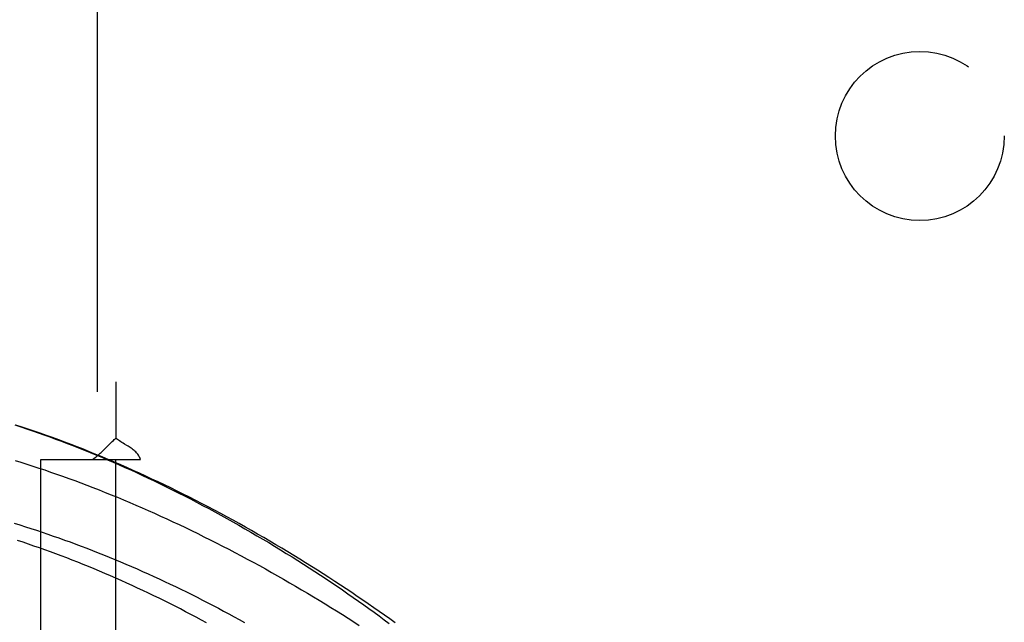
# Model space of a CAD drawing. Header units: inches. Extents: x 0 to 136, y 0 to 88.
# Tile 48 of 60: x 29.79 to 31.43, y 56.94 to 57.95. Entities that reach past the tile are written whole.
import ezdxf

# ---------------------------------------------------------------- set-up
doc = ezdxf.new("R2010")
doc.units = ezdxf.units.IN
doc.header["$LTSCALE"] = 7.48
doc.header["$MEASUREMENT"] = 0
doc.linetypes.add('HIDDEN', pattern=[0.2, 0.1, -0.1])
for name, color, linetype in [('DEFAULT_2', 8, 'HIDDEN'), ('DOOR_ASSEMBLY', 7, 'CONTINUOUS'), ('SUBPANEL', 7, 'CONTINUOUS')]:
    doc.layers.add(name, color=color, linetype=linetype)

msp = doc.modelspace()

# ---------------------------------------------------------------- linework, layer by layer
at = {"layer": 'DEFAULT_2', "color": 8, "linetype": 'HIDDEN'}
msp.add_line((29.922, 59.5719), (29.922, 25.9219), dxfattribs=at)
at = {"layer": 'DOOR_ASSEMBLY', "color": 8, "linetype": 'HIDDEN'}
for points in [[(29.7852, 57.2729), (29.795, 57.2697), (29.8047, 57.2665), (29.8144, 57.2631), (29.8241, 57.2598), (29.8337, 57.2564), (29.8434, 57.2529), (29.853, 57.2494), (29.8626, 57.2458), (29.8722, 57.2421), (29.8818, 57.2384), (29.8914, 57.2347), (29.901, 57.2309), (29.9106, 57.227), (29.9202, 57.223), (29.9298, 57.219), (29.9394, 57.2149), (29.949, 57.2108), (29.9586, 57.2066), (29.9683, 57.2023), (29.978, 57.1979), (29.9877, 57.1935), (29.9975, 57.189), (30.0073, 57.1844), (30.0172, 57.1797), (30.0271, 57.1749), (30.0371, 57.1701), (30.0472, 57.1651), (30.0572, 57.1601), (30.0674, 57.1549), (30.0775, 57.1497), (30.0876, 57.1445), (30.0977, 57.1391), (30.1079, 57.1337), (30.118, 57.1283), (30.1281, 57.1228), (30.1381, 57.1172), (30.1481, 57.1116), (30.1581, 57.106), (30.1681, 57.1003), (30.178, 57.0945), (30.1879, 57.0887), (30.1978, 57.0829), (30.2076, 57.0771), (30.2174, 57.0712), (30.2271, 57.0652), (30.2367, 57.0593), (30.2464, 57.0533), (30.2559, 57.0472), (30.2654, 57.0412), (30.2749, 57.0351), (30.2843, 57.029), (30.2936, 57.0229), (30.3029, 57.0168), (30.3121, 57.0107), (30.3212, 57.0045), (30.3302, 56.9984), (30.3392, 56.9922), (30.3481, 56.986), (30.357, 56.9798), (30.3657, 56.9737), (30.3744, 56.9675), (30.383, 56.9613), (30.3915, 56.9552), (30.3999, 56.949), (30.4082, 56.9429)], [(30.4177, 56.9439), (30.4089, 56.9502), (30.4001, 56.9564), (30.3912, 56.9627), (30.3822, 56.969), (30.3732, 56.9752), (30.364, 56.9815), (30.3548, 56.9878), (30.3456, 56.994), (30.3362, 57.0003), (30.3268, 57.0065), (30.3173, 57.0127), (30.3078, 57.0189), (30.2982, 57.0251), (30.2885, 57.0313), (30.2788, 57.0374), (30.269, 57.0435), (30.2592, 57.0496), (30.2493, 57.0557), (30.2394, 57.0617), (30.2294, 57.0677), (30.2194, 57.0737), (30.2094, 57.0796), (30.1993, 57.0855), (30.1891, 57.0914), (30.179, 57.0972), (30.1688, 57.1029), (30.1585, 57.1087), (30.1483, 57.1143), (30.138, 57.1199), (30.1277, 57.1255), (30.1174, 57.131), (30.107, 57.1365), (30.0967, 57.1419), (30.0863, 57.1472), (30.0759, 57.1525), (30.0655, 57.1578), (30.0551, 57.1629), (30.0447, 57.168), (30.0343, 57.1731), (30.0238, 57.178), (30.0134, 57.1829), (30.003, 57.1878), (29.9926, 57.1926), (29.9822, 57.1973), (29.9718, 57.2019), (29.9614, 57.2064), (29.951, 57.2109), (29.9406, 57.2153), (29.9303, 57.2197), (29.9199, 57.2239), (29.9096, 57.2281), (29.8993, 57.2323), (29.889, 57.2363), (29.8787, 57.2403), (29.8684, 57.2442), (29.8582, 57.248), (29.848, 57.2517), (29.8378, 57.2554), (29.8276, 57.259), (29.8175, 57.2625), (29.8073, 57.2659), (29.7972, 57.2693), (29.7871, 57.2726)], [(29.7856, 57.2138), (29.7954, 57.2108), (29.8052, 57.2077), (29.8151, 57.2045), (29.825, 57.2012), (29.8349, 57.1979), (29.8448, 57.1945), (29.8548, 57.191), (29.8648, 57.1875), (29.8748, 57.1839), (29.8848, 57.1802), (29.8949, 57.1765), (29.905, 57.1726), (29.9151, 57.1687), (29.9253, 57.1648), (29.9354, 57.1607), (29.9456, 57.1566), (29.9558, 57.1525), (29.966, 57.1482), (29.9763, 57.1439), (29.9865, 57.1395), (29.9968, 57.1351), (30.0071, 57.1306), (30.0174, 57.126), (30.0277, 57.1213), (30.038, 57.1166), (30.0483, 57.1118), (30.0586, 57.107), (30.0689, 57.1021), (30.0792, 57.0971), (30.0895, 57.0921), (30.0998, 57.087), (30.1102, 57.0819), (30.1204, 57.0767), (30.1307, 57.0714), (30.141, 57.0661), (30.1512, 57.0608), (30.1615, 57.0554), (30.1717, 57.0499), (30.1819, 57.0444), (30.192, 57.0389), (30.2022, 57.0333), (30.2123, 57.0276), (30.2223, 57.022), (30.2324, 57.0163), (30.2424, 57.0105), (30.2523, 57.0047), (30.2622, 56.9989), (30.2721, 56.9931), (30.2819, 56.9872), (30.2916, 56.9813), (30.3013, 56.9754), (30.311, 56.9695), (30.3206, 56.9635), (30.3301, 56.9576), (30.3396, 56.9516), (30.349, 56.9456), (30.3583, 56.9396)], [(29.7843, 57.1093), (29.7935, 57.1065), (29.8028, 57.1036), (29.8121, 57.1006), (29.8213, 57.0976), (29.8306, 57.0945), (29.8399, 57.0913), (29.8492, 57.0881), (29.8585, 57.0849), (29.8679, 57.0815), (29.8772, 57.0782), (29.8865, 57.0747), (29.8958, 57.0712), (29.9051, 57.0677), (29.9144, 57.0641), (29.9237, 57.0604), (29.933, 57.0567), (29.9423, 57.053), (29.9516, 57.0492), (29.9609, 57.0453), (29.9701, 57.0414), (29.9794, 57.0374), (29.9886, 57.0334), (29.9978, 57.0293), (30.007, 57.0252), (30.0162, 57.021), (30.0253, 57.0168), (30.0344, 57.0126), (30.0435, 57.0083), (30.0526, 57.004), (30.0616, 56.9996), (30.0706, 56.9952), (30.0796, 56.9907), (30.0885, 56.9862), (30.0974, 56.9817), (30.1063, 56.9772), (30.1151, 56.9726), (30.1239, 56.968), (30.1326, 56.9633), (30.1413, 56.9586), (30.1499, 56.9539), (30.1585, 56.9492), (30.1671, 56.9444)], [(30.1041, 56.9436), (30.0955, 56.9483), (30.0868, 56.953), (30.0781, 56.9576), (30.0694, 56.9622), (30.0606, 56.9668), (30.0518, 56.9713), (30.043, 56.9757), (30.0341, 56.9802), (30.0252, 56.9846), (30.0163, 56.9889), (30.0074, 56.9932), (29.9984, 56.9975), (29.9894, 57.0017), (29.9804, 57.0058), (29.9714, 57.0099), (29.9624, 57.014), (29.9533, 57.018), (29.9443, 57.022), (29.9352, 57.0259), (29.9261, 57.0297), (29.9171, 57.0335), (29.908, 57.0373), (29.8989, 57.0409), (29.8898, 57.0446), (29.8807, 57.0481), (29.8716, 57.0517), (29.8625, 57.0551), (29.8534, 57.0585), (29.8443, 57.0619), (29.8352, 57.0651), (29.8262, 57.0684), (29.8171, 57.0715), (29.808, 57.0747), (29.7989, 57.0777), (29.7899, 57.0807)]]:
    msp.add_lwpolyline(points, dxfattribs=at)
at = {"layer": 'SUBPANEL', "color": 8, "linetype": 'HIDDEN'}
for p, q in [((29.9533, 58.8406), (29.9533, 57.251)), ((29.8283, 28.2781), (29.8283, 57.2156)), ((29.8283, 57.2156), (29.9147, 57.2156)), ((29.9147, 57.2156), (29.9941, 57.2156)), ((29.9533, 28.2781), (29.9533, 57.2156))]:
    msp.add_line(p, q, dxfattribs=at)
for points in [[(29.9406, 57.2387), (29.9423, 57.2404), (29.944, 57.2422), (29.9458, 57.2439), (29.9474, 57.2455), (29.9491, 57.2471), (29.9506, 57.2485), (29.952, 57.2498), (29.9533, 57.251)], [(29.9716, 57.2387), (29.9675, 57.2411), (29.9655, 57.2423), (29.9634, 57.2436), (29.9614, 57.2449), (29.9596, 57.2462), (29.9578, 57.2474), (29.9561, 57.2487), (29.9546, 57.2498), (29.9533, 57.251)], [(29.9147, 57.2156), (29.9167, 57.217), (29.9186, 57.2184), (29.9204, 57.2199), (29.9222, 57.2213), (29.9239, 57.2227), (29.9256, 57.2242), (29.9272, 57.2256), (29.9288, 57.227), (29.9303, 57.2284), (29.9317, 57.2298), (29.9332, 57.2312), (29.9346, 57.2327), (29.9406, 57.2387)], [(29.9941, 57.2156), (29.9936, 57.2171), (29.993, 57.2186), (29.9923, 57.22), (29.9915, 57.2214), (29.9907, 57.2227), (29.9898, 57.224), (29.9888, 57.2253), (29.9877, 57.2266), (29.9864, 57.2279), (29.9851, 57.2292), (29.9837, 57.2305), (29.9822, 57.2316), (29.9806, 57.2328), (29.979, 57.234), (29.9772, 57.2352), (29.9754, 57.2363), (29.9735, 57.2375), (29.9716, 57.2387)]]:
    msp.add_lwpolyline(points, dxfattribs=at)
msp.add_circle((31.2907, 57.7532), 0.1405, dxfattribs=at)

doc.saveas('drawing.dxf')
